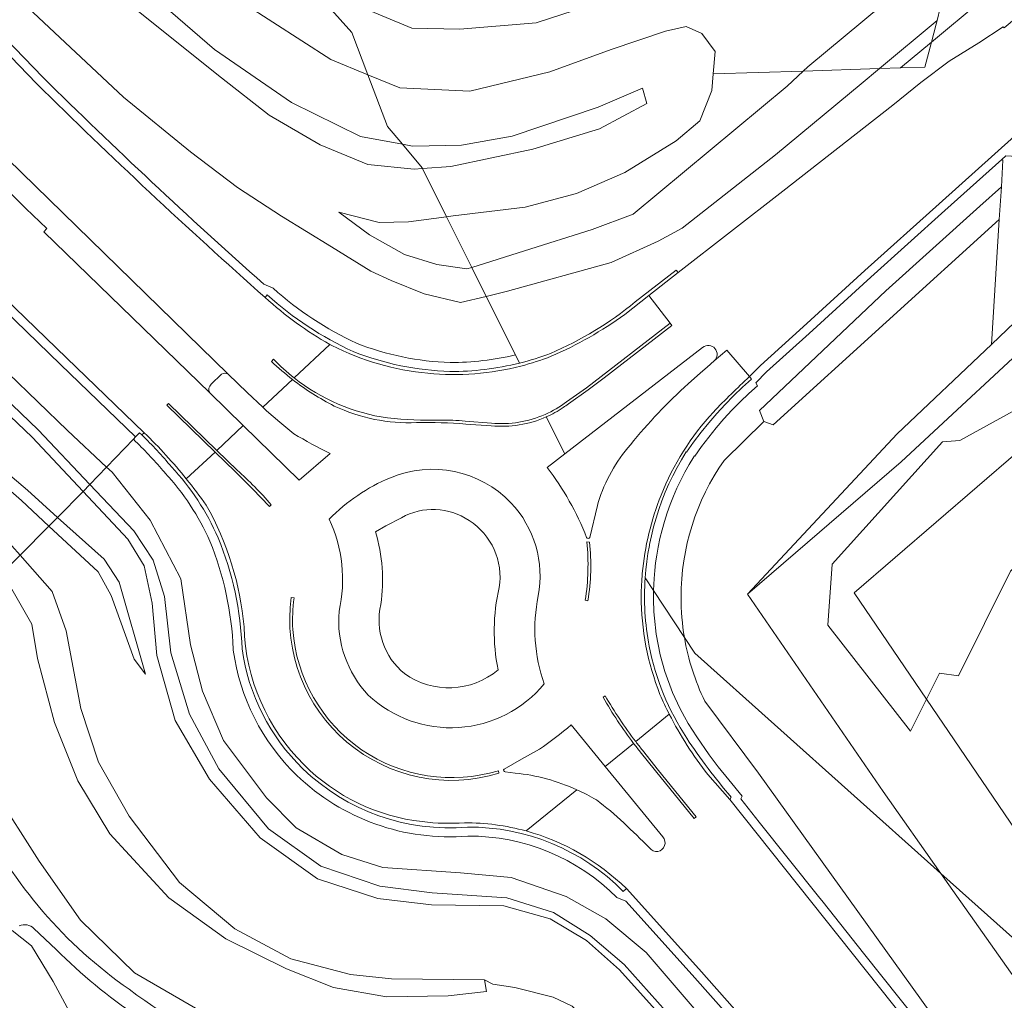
# Model space of a CAD drawing. Header units: metres. Extents: x 197700 to 204338, y 317132 to 325229.
# Tile 90 of 256: x 199001 to 199111, y 320675 to 320785. Entities that reach past the tile are written whole.
import ezdxf

# ---------------------------------------------------------------- set-up
doc = ezdxf.new("R2010")
doc.units = ezdxf.units.M
for name, color, linetype, lineweight in [('B-WE-GR-BEPLANTING_CULTUUR_HEESTERS-GV', 90, 'Continuous', 18), ('B-WE-GR-GROENVOORZIENING-GV', 80, 'Continuous', 18), ('B-WE-GW-TALUD_KRUIN-G', 90, 'Continuous', 18), ('B-WE-OG-TERREIN_CULTUURSCHEIDING-GV', 7, 'Continuous', 18), ('B-WE-OG-WATER_GREPPEL-GV', 160, 'Continuous', 18), ('B-WE-VH-VERHARDING_ASFALT-GV', 252, 'Continuous', 18), ('B-WE-VH-VERHARDING_BEDRIJFSVLOERPLAAT-GV', 252, 'Continuous', 18), ('B-WE-VH-VERHARDING_BETON-GV', 252, 'Continuous', 18), ('B-WE-VH-VERHARDING_BETONSTRAATSTEEN-GV', 252, 'Continuous', 18)]:
    doc.layers.add(name, color=color, linetype=linetype, lineweight=lineweight)

msp = doc.modelspace()

# ---------------------------------------------------------------- linework, layer by layer
at = {"layer": 'B-WE-GR-BEPLANTING_CULTUUR_HEESTERS-GV'}
msp.add_lwpolyline([(199006.384, 320673.947), (199004.559, 320677.346), (199002.167, 320681.312), (198999.996, 320683.037)], dxfattribs=at)
at = {"layer": 'B-WE-GR-GROENVOORZIENING-GV'}
for points in [[(199102.603, 320782.163), (199108.15, 320786.784), (199134.314, 320809.286), (199150.432, 320823.683), (199169.526, 320838.943), (199169.6, 320839.79), (199168.6, 320839.794), (199159.276, 320834.083), (199170.197, 320844.558), (199174.259, 320850.241), (199175.972, 320857.471), (199172.46, 320860.515), (199171.932, 320858.237), (199170.926, 320853.891), (199167.063, 320847.047), (199158.689, 320839.79), (199145.218, 320826.935), (199131.591, 320815.089), (199111.171, 320798.021), (199105.254, 320793.097), (199103.25, 320784.588), (199103.14, 320784.177)], [(199004.423, 320820.696), (199029.464, 320792.693), (199037.55, 320786.682), (199044.601, 320783.742), (199049.963, 320783.633), (199058.49, 320784.32), (199076.599, 320790.223), (199086.474, 320795.269), (199098.674, 320804.285), (199105.74, 320810.142), (199106.029, 320811.798), (199105.993, 320813.651), (199105.464, 320814.12), (199103.738, 320814.677), (199085.302, 320815.245), (199065.148, 320814.484), (199053.843, 320814.716), (199040.471, 320815.942), (199019.151, 320819.376), (199005.38, 320820.626)], [(199099.167, 320779.3), (199102.603, 320782.163), (199103.14, 320784.177), (199103.25, 320784.588), (199096.813, 320779.223)], [(199078.255, 320778.615), (199078.468, 320781.121), (199076.985, 320783.119), (199075.253, 320783.922), (199072.911, 320783.39), (199066.852, 320781.363), (199060.005, 320778.868), (199051.069, 320776.714), (199043.266, 320777.074), (199039.71, 320778.525), (199041.91, 320772.77), (199043.555, 320770.782), (199044.514, 320770.606), (199044.725, 320770.567), (199050.168, 320770.662), (199055.828, 320771.66), (199065.404, 320774.911), (199070.362, 320777.017), (199070.86, 320775.305), (199065.547, 320772.513), (199058.132, 320770.224), (199048.973, 320768.304), (199045.787, 320768.055), (199048.468, 320762.688), (199049.216, 320762.792), (199057.275, 320763.763), (199062.992, 320765.288), (199068.378, 320767.606), (199074.117, 320771.154), (199076.771, 320773.403), (199078.097, 320776.756)], [(199099.167, 320779.3), (199101.863, 320779.389), (199102.603, 320782.163)], [(199088.307, 320778.944), (199078.255, 320778.615), (199078.097, 320776.756), (199076.771, 320773.403), (199074.117, 320771.154), (199068.378, 320767.606), (199062.992, 320765.288), (199057.275, 320763.763), (199049.216, 320762.792), (199048.468, 320762.688), (199051.293, 320757.031), (199057.184, 320758.867), (199064.732, 320761.257), (199069.312, 320762.963), (199086.496, 320777.254)], [(199096.813, 320779.223), (199088.307, 320778.944), (199086.496, 320777.254), (199069.312, 320762.963), (199064.732, 320761.257), (199057.184, 320758.867), (199051.293, 320757.031), (199052.907, 320753.799), (199055.301, 320754.378), (199066.874, 320757.58), (199072.093, 320759.955), (199074.783, 320761.415), (199085.225, 320769.58), (199094.762, 320777.514)], [(199083.414, 320741.057), (199083.901, 320739.818), (199084.947, 320739.459), (199110.188, 320762.386), (199110.419, 320766.028), (199108.029, 320763.881), (199097.517, 320754.417)], [(199102.055, 320708.845), (199093.976, 320720.708), (199121.441, 320744.389), (199141.944, 320762.688), (199135.446, 320763.018), (199117.291, 320744.041), (199105.782, 320737.715), (199103.837, 320737.553), (199091.518, 320723.928), (199091.032, 320717.116), (199100.271, 320705.275)], [(199121.441, 320744.389), (199093.976, 320720.708), (199102.055, 320708.845), (199103.513, 320711.763), (199105.62, 320711.439), (199111.456, 320723.117), (199120.533, 320732.201), (199131.88, 320744.041), (199139.174, 320751.178), (199142.416, 320756.855), (199145.658, 320759.937), (199145.009, 320762.532), (199141.944, 320762.688)]]:
    msp.add_lwpolyline(points, close=True, dxfattribs=at)
for points in [[(199176.949, 320856.625), (199175.972, 320857.471), (199174.259, 320850.241), (199170.197, 320844.558), (199159.276, 320834.083), (199168.6, 320839.794), (199169.6, 320839.79), (199169.526, 320838.943), (199150.432, 320823.683), (199134.314, 320809.286), (199108.15, 320786.784), (199102.603, 320782.163), (199101.863, 320779.389), (199099.167, 320779.3), (199096.813, 320779.223), (199094.762, 320777.514), (199085.225, 320769.58), (199074.783, 320761.415), (199072.093, 320759.955), (199066.874, 320757.58), (199055.301, 320754.378), (199052.907, 320753.799), (199056.166, 320747.272), (199056.624, 320746.355)], [(198977.103, 320851.247), (199000, 320825.642), (199004.423, 320820.696), (199005.38, 320820.626), (199019.151, 320819.376), (199040.471, 320815.942), (199053.843, 320814.716), (199065.148, 320814.484), (199085.302, 320815.245), (199103.738, 320814.677), (199105.464, 320814.12), (199105.993, 320813.651), (199106.029, 320811.798), (199105.74, 320810.142), (199098.674, 320804.285), (199086.474, 320795.269), (199076.599, 320790.223), (199058.49, 320784.32), (199049.963, 320783.633), (199044.601, 320783.742), (199037.55, 320786.682), (199029.464, 320792.693), (199037.9, 320783.26), (199039.71, 320778.525)], [(199184.852, 320820.893), (199176.112, 320814.7), (199164.772, 320805.72), (199154.603, 320797.289), (199146.362, 320787.003), (199138.401, 320776.219), (199130.499, 320768.265), (199127.17, 320764.914), (199112.784, 320751.753), (199109.305, 320748.446), (199098.786, 320738.448), (199082.066, 320720.568), (199099.221, 320735.317), (199116.385, 320751.267), (199128.628, 320763.067), (199140.319, 320774.567), (199148.696, 320785.269), (199156.104, 320795.181), (199161.147, 320799.382), (199166.04, 320804.911), (199174.859, 320812.327), (199182.022, 320817.694), (199188.085, 320820.89)], [(198937.011, 320812.565), (198960.55, 320782.976), (198970.728, 320769.776), (198975.452, 320763.22), (198977.566, 320761.311), (198978.477, 320761.489), (198986.22, 320754.019), (198991.532, 320748.234), (199002.24, 320738.077), (199007.923, 320732.012), (199008.683, 320732.804), (199002.91, 320738.918), (198992.2, 320749.155), (198986.607, 320754.389), (198978.784, 320762.056), (198977.309, 320763.681), (198971.533, 320770.198), (198961.099, 320783.205), (198937.151, 320813.804)], [(199006.754, 320795.03), (199022.575, 320781.353), (199031.184, 320775.444), (199038.875, 320771.644), (199043.555, 320770.782), (199041.91, 320772.77), (199039.71, 320778.525), (199035.566, 320780.216), (199025.875, 320786.496)], [(198956.114, 320793.732), (198968.884, 320777.303), (198979.129, 320765.176), (198989.562, 320754.815), (199006.167, 320738.818), (199010.534, 320734.736), (199013.53, 320737.86), (199013.778, 320738.118), (199005.374, 320746.204), (198992.729, 320758.438)], [(199039.71, 320778.525), (199043.266, 320777.074), (199051.069, 320776.714), (199060.005, 320778.868), (199066.852, 320781.363), (199072.911, 320783.39), (199075.253, 320783.922), (199076.985, 320783.119), (199078.468, 320781.121), (199078.255, 320778.615), (199088.307, 320778.944), (199088.819, 320779.422), (199105.254, 320793.097)], [(199025.875, 320786.496), (199035.566, 320780.216), (199039.71, 320778.525), (199037.9, 320783.26), (199029.464, 320792.693)], [(199069.559, 320753.177), (199074.106, 320756.72), (199074.333, 320756.456), (199086.016, 320765.557), (199098.306, 320775.136), (199101.441, 320777.667), (199104.587, 320780.045), (199107.898, 320782.106), (199110.617, 320783.86), (199110.717, 320783.76), (199116.233, 320788.401)], [(199170.768, 320788.412), (199141.944, 320762.688), (199145.009, 320762.532), (199145.658, 320759.937), (199142.416, 320756.855), (199139.174, 320751.178), (199131.88, 320744.041), (199120.533, 320732.201), (199111.456, 320723.117), (199105.62, 320711.439), (199103.513, 320711.763), (199102.055, 320708.845), (199126.302, 320673.242), (199139.01, 320657.78), (199147.691, 320650.018)], [(199111.895, 320771.679), (199103.459, 320764.138), (199095.189, 320756.672), (199088.281, 320750.391), (199083.523, 320746.094), (199082.31, 320744.848), (199082.542, 320744.578), (199081.523, 320743.664), (199080.534, 320742.718), (199079.576, 320741.74), (199078.65, 320740.733), (199077.756, 320739.696), (199076.896, 320738.63), (199076.071, 320737.538), (199075.282, 320736.42), (199075.245, 320736.443), (199074.717, 320735.574), (199074.219, 320734.687), (199073.75, 320733.784), (199073.312, 320732.865), (199072.906, 320731.933), (199072.531, 320730.987), (199072.188, 320730.029), (199071.878, 320729.06), (199071.6, 320728.082), (199071.356, 320727.094), (199071.145, 320726.099), (199071.124, 320725.992), (199070.967, 320725.095), (199070.837, 320724.195), (199070.734, 320723.29), (199070.659, 320722.383), (199071.595, 320720.963), (199071.657, 320722.315), (199071.73, 320723.192), (199071.829, 320724.067), (199071.955, 320724.938), (199072.106, 320725.805), (199072.308, 320726.774), (199072.543, 320727.736), (199072.81, 320728.689), (199073.109, 320729.632), (199073.44, 320730.565), (199073.803, 320731.486), (199074.197, 320732.395), (199074.621, 320733.289), (199075.075, 320734.169), (199075.559, 320735.032), (199076.072, 320735.879), (199076.154, 320736.008), (199076.194, 320735.981), (199076.957, 320737.055), (199077.755, 320738.104), (199078.585, 320739.128), (199079.447, 320740.124), (199080.34, 320741.093), (199081.264, 320742.033), (199082.216, 320742.943), (199083.198, 320743.823), (199083.027, 320744.15), (199084.217, 320745.373), (199088.953, 320749.65), (199095.86, 320755.931), (199104.127, 320763.394), (199110.486, 320769.078), (199110.928, 320769.474)], [(199083.901, 320739.818), (199083.414, 320741.057), (199097.517, 320754.417), (199108.029, 320763.881), (199110.419, 320766.028), (199110.569, 320768.984), (199110.486, 320769.078), (199104.127, 320763.394), (199095.86, 320755.931), (199088.953, 320749.65), (199084.217, 320745.373), (199083.027, 320744.15), (199083.198, 320743.823), (199082.216, 320742.943), (199081.264, 320742.033), (199080.34, 320741.093), (199079.447, 320740.124), (199078.585, 320739.128), (199077.755, 320738.104), (199076.957, 320737.055), (199076.194, 320735.981), (199076.154, 320736.008), (199076.072, 320735.879), (199075.559, 320735.032), (199075.075, 320734.169), (199074.621, 320733.289), (199074.197, 320732.395), (199073.803, 320731.486), (199073.44, 320730.565), (199073.109, 320729.632), (199072.81, 320728.689), (199072.543, 320727.736), (199072.308, 320726.774), (199072.106, 320725.805), (199071.955, 320724.938), (199071.829, 320724.067), (199071.73, 320723.192), (199071.657, 320722.315), (199071.595, 320720.963), (199075.041, 320715.733)], [(199075.041, 320715.733), (199076.19, 320713.99), (199102.893, 320690.098), (199103.665, 320689.407), (199097.212, 320698.558), (199082.066, 320720.568), (199098.786, 320738.448), (199109.305, 320748.446), (199110.188, 320762.386)], [(199110.188, 320762.386), (199084.947, 320739.459), (199083.901, 320739.818), (199079.461, 320735.492)], [(199079.461, 320735.492), (199083.901, 320739.818)], [(199014.484, 320738.331), (199014.222, 320738.582), (199013.778, 320738.118), (199013.53, 320737.86), (199013.782, 320737.619)], [(199013.782, 320737.619), (199013.53, 320737.86), (199010.534, 320734.736), (199011.145, 320734.165), (199015.4, 320728.81), (199018.806, 320722.278), (199019.914, 320714.902), (199021.261, 320709.758), (199023.6, 320704.241), (199028.383, 320697.84), (199031.705, 320694.506), (199036.779, 320691.528), (199041.381, 320690.061), (199050.047, 320689.466), (199055.684, 320688.948), (199061.841, 320686.84), (199066.258, 320684.334), (199070.762, 320680.597), (199078.141, 320672.004), (199098.919, 320648.113), (199105.77, 320640.071), (199113.964, 320629.915)], [(199017.025, 320734.131), (199017.052, 320734.101)], [(199017.052, 320734.101), (199017.025, 320734.131)], [(199024.67, 320714.417), (199024.672, 320714.367), (199024.678, 320714.317)], [(199024.678, 320714.317), (199024.672, 320714.367), (199024.67, 320714.417)], [(199031.748, 320700.367), (199031.751, 320700.364)], [(199031.751, 320700.364), (199031.748, 320700.367)], [(199156.643, 320634.559), (199150.517, 320643.196), (199139.01, 320657.78), (199138.128, 320658.569), (199134.132, 320662.143), (199133.9, 320662.35), (199124.15, 320671.08), (199103.665, 320689.407), (199123.856, 320660.778), (199145.302, 320635.557), (199149.433, 320629.409), (199159.283, 320614.186), (199163.528, 320607.348), (199168.177, 320599.861), (199172.477, 320592.609), (199176.637, 320585.276), (199183.26, 320573.114), (199189.692, 320560.85), (199195.897, 320548.469), (199201.836, 320535.959), (199206.124, 320526.433), (199210.23, 320516.827), (199213.624, 320508.446), (199217.825, 320497.364)], [(199153.615, 320579.809), (199147.808, 320589.166), (199139.62, 320601.302), (199132.292, 320611.555), (199126.755, 320619.182), (199119.882, 320628.297), (199112.144, 320638.053), (199107.355, 320643.844), (199104.669, 320646.959), (199091.564, 320661.922), (199076.645, 320678.756), (199068.558, 320687.71), (199068.215, 320687.404)], [(199067.505, 320686.7), (199068.482, 320686.302), (199075.9, 320678.089), (199090.814, 320661.261), (199103.914, 320646.303), (199106.591, 320643.199), (199111.367, 320637.424), (199119.091, 320627.685), (199125.951, 320618.587), (199131.481, 320610.971), (199138.799, 320600.732), (199146.968, 320588.623), (199152.763, 320579.285)], [(199152.763, 320579.285), (199146.968, 320588.623), (199138.799, 320600.732), (199131.481, 320610.971), (199125.951, 320618.587), (199119.091, 320627.685), (199111.367, 320637.424), (199106.591, 320643.199), (199103.914, 320646.303), (199090.814, 320661.261), (199075.9, 320678.089), (199068.482, 320686.302), (199067.505, 320686.7)]]:
    msp.add_lwpolyline(points, dxfattribs=at)
for points in [[(199060.09, 320747.432, 0.0694024), (199069.559, 320753.177)], [(199056.624, 320746.355, 0.0285008), (199060.09, 320747.432)], [(199017.786, 320734.78, 0.0208657), (199014.484, 320738.331)], [(199013.782, 320737.619, -0.0206612), (199017.025, 320734.131)], [(199017.025, 320734.131, 0.0206612), (199013.782, 320737.619)], [(199022.982, 320726.872, 0.0827176), (199017.786, 320734.78)], [(199074.659, 320720.232, -0.1536491), (199079.461, 320735.492)], [(199079.461, 320735.492, 0.1536491), (199074.659, 320720.232)], [(199017.052, 320734.101, -0.0825966), (199022.062, 320726.48)], [(199022.062, 320726.48, 0.0825966), (199017.052, 320734.101)], [(199022.062, 320726.48, -0.0877107), (199024.67, 320714.417)], [(199024.67, 320714.417, 0.0877107), (199022.062, 320726.48)], [(199025.669, 320714.454, 0.0878552), (199022.982, 320726.872)], [(199075.041, 320715.733, -0.0426892), (199074.659, 320720.232)], [(199074.659, 320720.232, 0.0426892), (199075.041, 320715.733)], [(199024.678, 320714.317, 0.1676297), (199031.748, 320700.367)], [(199031.748, 320700.367, -0.1676297), (199024.678, 320714.317)], [(199032.444, 320701.085, -0.1676667), (199025.669, 320714.454)], [(199050.823, 320694.572, -0.2158648), (199032.444, 320701.085)], [(199031.751, 320700.364, 0.2154093), (199050.868, 320693.572)], [(199050.868, 320693.572, -0.2154093), (199031.751, 320700.364)], [(199068.215, 320687.404, 0.2018043), (199050.823, 320694.572)], [(199050.868, 320693.572, -0.2014455), (199067.505, 320686.7)], [(199067.505, 320686.7, 0.2014455), (199050.868, 320693.572)]]:
    msp.add_lwpolyline(points, format="xyb", dxfattribs=at)
at = {"layer": 'B-WE-GW-TALUD_KRUIN-G'}
for points in [[(198946.42, 320793.004), (198957.3, 320778.976), (198967.933, 320765.331), (198973.577, 320758.187), (198982.483, 320749.662), (198994.093, 320738.627), (199001.695, 320732.156), (199005.068, 320729.133)], [(199000.88, 320724.909), (199004.46, 320720.852), (199006.029, 320716.476), (199007.647, 320707.82), (199009.62, 320701.839), (199013.061, 320695.801), (199018.685, 320688.399), (199024.862, 320683.209), (199031.085, 320679.87), (199037.769, 320678.144), (199042.349, 320677.632), (199052.712, 320677.514), (199053.652, 320677.051), (199056.115, 320676.693), (199060.371, 320675.583), (199062.507, 320674.609), (199071.154, 320665.964), (199087.821, 320647.199), (199099.84, 320633.274), (199105.296, 320625.831), (199117.232, 320609.9)], [(199117.232, 320609.9), (199105.296, 320625.831), (199099.84, 320633.274), (199087.821, 320647.199), (199071.154, 320665.964), (199062.507, 320674.609), (199060.371, 320675.583), (199056.115, 320676.693), (199053.652, 320677.051), (199052.712, 320677.514), (199052.942, 320676.243), (199048.671, 320675.76), (199041.794, 320675.633), (199035.851, 320676.69), (199030.636, 320678.747), (199023.861, 320682.115), (199017.477, 320686.664), (199010.883, 320693.841), (199007.334, 320699.75), (199004.728, 320706.263), (199002.813, 320713.379), (199002.205, 320717.231), (198998.934, 320722.947)], [(199103.665, 320689.407), (199123.856, 320660.778), (199145.302, 320635.557), (199149.433, 320629.409), (199159.283, 320614.186), (199163.528, 320607.348), (199168.177, 320599.861), (199172.477, 320592.609), (199176.637, 320585.276), (199183.26, 320573.114), (199189.692, 320560.85), (199195.897, 320548.469), (199201.836, 320535.959), (199206.124, 320526.433), (199210.23, 320516.827), (199213.624, 320508.446), (199217.825, 320497.364)]]:
    msp.add_lwpolyline(points, dxfattribs=at)
at = {"layer": 'B-WE-OG-TERREIN_CULTUURSCHEIDING-GV'}
for points in [[(199003.413, 320778.251), (198990.955, 320791.181), (198978.928, 320803.789), (198968.941, 320814.331), (198959.233, 320823.859)], [(198959.233, 320823.859), (198968.941, 320814.331), (198978.928, 320803.789), (198990.955, 320791.181), (199003.413, 320778.251)], [(198958.547, 320823.132), (198968.228, 320813.63), (198978.203, 320803.1), (198990.233, 320790.489), (199002.702, 320777.548)], [(198946.42, 320793.004), (198957.3, 320778.976), (198967.933, 320765.331), (198973.577, 320758.187), (198982.483, 320749.662), (198994.093, 320738.627), (199001.695, 320732.156), (199005.068, 320729.133), (199007.923, 320732.012), (199002.24, 320738.077), (198991.532, 320748.234), (198986.22, 320754.019), (198978.477, 320761.489), (198977.566, 320761.311), (198975.452, 320763.22), (198970.728, 320769.776), (198960.55, 320782.976), (198937.011, 320812.565)], [(198932.96, 320793.85), (198947.308, 320776.33), (198962.149, 320758.097), (198970.639, 320748.69), (198974.033, 320745.744), (198986.162, 320735.743), (198998.387, 320723.904), (198998.934, 320722.947), (199000.88, 320724.909), (198999.032, 320727.004), (198988.522, 320737.727), (198974.075, 320752.208), (198965.14, 320761.186), (198950.156, 320780.185), (198936.822, 320797.224)], [(198936.822, 320797.224), (198950.156, 320780.185), (198965.14, 320761.186), (198974.075, 320752.208), (198988.522, 320737.727), (198999.032, 320727.004), (199000.88, 320724.909), (199004.103, 320728.16), (199001.028, 320731.017), (198993.442, 320737.648), (198982.096, 320748.678), (198973.798, 320756.585), (198966.967, 320764.003), (198956.287, 320778.076), (198945.416, 320791.769)], [(199013.348, 320786.198), (199023.38, 320778.175), (199028.677, 320774.029), (199034.37, 320770.709), (199039.71, 320768.524), (199044.858, 320767.982), (199045.787, 320768.055), (199045.75, 320768.13), (199043.555, 320770.782), (199038.875, 320771.644), (199031.184, 320775.444), (199022.575, 320781.353), (199006.754, 320795.03)], [(198945.416, 320791.769), (198956.287, 320778.076), (198966.967, 320764.003), (198973.798, 320756.585), (198982.096, 320748.678), (198993.442, 320737.648), (199001.028, 320731.017), (199004.103, 320728.16), (199005.068, 320729.133), (199001.695, 320732.156), (198994.093, 320738.627), (198982.483, 320749.662), (198973.577, 320758.187), (198967.933, 320765.331), (198957.3, 320778.976), (198946.42, 320793.004)], [(199148.696, 320785.269), (199140.319, 320774.567), (199128.628, 320763.067), (199116.385, 320751.267), (199099.221, 320735.317), (199082.066, 320720.568), (199097.212, 320698.558), (199103.665, 320689.407), (199124.15, 320671.08), (199133.9, 320662.35), (199134.132, 320662.143), (199138.128, 320658.569), (199139.01, 320657.78), (199126.302, 320673.242), (199102.055, 320708.845), (199100.271, 320705.275), (199091.032, 320717.116), (199091.518, 320723.928), (199103.837, 320737.553), (199105.782, 320737.715), (199117.291, 320744.041), (199135.446, 320763.018), (199141.944, 320762.688), (199170.768, 320788.412)], [(199001.756, 320786.033), (199012.407, 320776.044), (199019.888, 320769.927), (199025.151, 320765.95), (199030.072, 320762.742), (199035.653, 320759.328), (199040.034, 320756.623), (199042.292, 320755.585), (199045.99, 320754.076), (199050.037, 320753.105), (199052.907, 320753.799), (199051.293, 320757.031), (199050.738, 320756.858), (199047.402, 320757.373), (199043.78, 320758.454), (199039.876, 320760.649), (199036.457, 320763.205), (199040.965, 320762.026), (199044.225, 320762.102), (199048.468, 320762.688), (199045.787, 320768.055), (199044.858, 320767.982), (199039.71, 320768.524), (199034.37, 320770.709), (199028.677, 320774.029), (199023.38, 320778.175), (199013.348, 320786.198)], [(199056.166, 320747.272), (199052.907, 320753.799), (199050.037, 320753.105), (199045.99, 320754.076), (199042.292, 320755.585), (199040.034, 320756.623), (199035.653, 320759.328), (199030.072, 320762.742), (199025.151, 320765.95), (199019.888, 320769.927), (199012.407, 320776.044), (199001.756, 320786.033)], [(199024.115, 320745.102), (198996.38, 320772.131)], [(199003.874, 320761.358), (199003.545, 320761.01), (199022.044, 320743.027)], [(198992.729, 320758.438), (199005.374, 320746.204), (199013.778, 320738.118), (199014.222, 320738.582), (199014.484, 320738.331), (199014.743, 320738.577), (199006.068, 320746.924), (198993.426, 320759.155)], [(199029.146, 320754.706), (199028.08, 320755.157)], [(199028.08, 320755.157), (199029.146, 320754.706)], [(199028.251, 320753.667), (199028.475, 320753.965)], [(199056.624, 320746.355), (199056.166, 320747.272)], [(199022.215, 320744.001), (199023.347, 320745.124)], [(199073.91, 320672.998), (199068.325, 320679.247), (199064.507, 320682.488), (199060.415, 320685.042), (199055.234, 320686.687), (199046.892, 320687.237), (199041.048, 320687.991), (199034.465, 320690.229), (199028.597, 320694.394), (199023.072, 320701.075), (199019.785, 320707.186), (199017.722, 320714.027), (199017.019, 320720.315), (199015.729, 320724.347), (199013.571, 320727.628), (199008.683, 320732.804), (199007.923, 320732.012), (199012.892, 320726.709), (199014.734, 320723.742), (199015.626, 320719.549), (199016.148, 320713.733), (199018.189, 320706.473), (199022.023, 320699.915), (199027.695, 320693.379), (199034.093, 320688.796), (199040.829, 320686.613), (199046.823, 320685.896), (199054.891, 320685.771), (199060.069, 320684.334), (199064.118, 320681.92), (199067.787, 320678.64), (199073.438, 320672.357)], [(199073.438, 320672.357), (199067.787, 320678.64), (199064.118, 320681.92), (199060.069, 320684.334), (199054.891, 320685.771), (199046.823, 320685.896), (199040.829, 320686.613), (199034.093, 320688.796), (199027.695, 320693.379), (199022.023, 320699.915), (199018.189, 320706.473), (199016.148, 320713.733), (199015.626, 320719.549), (199014.734, 320723.742), (199012.892, 320726.709), (199007.923, 320732.012), (199005.068, 320729.133), (199010.261, 320724.478), (199011.934, 320721.904), (199014.883, 320711.657), (199013.633, 320713.316), (199011.055, 320720.431), (199009.597, 320723.057), (199004.103, 320728.16), (199000.88, 320724.909), (199004.46, 320720.852), (199006.029, 320716.476), (199007.647, 320707.82), (199009.62, 320701.839), (199013.061, 320695.801), (199018.685, 320688.399), (199024.862, 320683.209), (199031.085, 320679.87), (199037.769, 320678.144), (199042.349, 320677.632), (199052.712, 320677.514), (199053.652, 320677.051), (199056.115, 320676.693), (199060.371, 320675.583), (199062.507, 320674.609)], [(199043.442, 320729.099), (199041.697, 320728.21), (199040.551, 320727.531)], [(199023.982, 320672.323), (199013.657, 320678.326), (199007.619, 320684.18), (199003.028, 320690.779), (198997.937, 320698.641), (198996.685, 320703.271), (198992.805, 320714.396), (198991.853, 320715.806), (198989.376, 320719.477), (198984.723, 320723.517), (198983.876, 320724.333)], [(199062.507, 320674.609), (199060.371, 320675.583), (199056.115, 320676.693), (199053.652, 320677.051), (199052.712, 320677.514), (199052.942, 320676.243), (199048.671, 320675.76), (199041.794, 320675.633), (199035.851, 320676.69), (199030.636, 320678.747), (199023.861, 320682.115), (199017.477, 320686.664), (199010.883, 320693.841), (199007.334, 320699.75), (199004.728, 320706.263), (199002.813, 320713.379), (199002.205, 320717.231), (198998.934, 320722.947)], [(199104.063, 320669.173), (199099.127, 320675.358), (199095.025, 320680.516), (199090.512, 320686.189), (199090.011, 320686.82), (199083.402, 320695.13), (199081.32, 320697.746), (199081.49, 320698.038), (199079.997, 320699.833), (199078.824, 320701.284), (199077.806, 320702.65), (199076.413, 320704.645), (199075.473, 320706.152), (199075.03, 320706.89), (199074.529, 320707.842), (199073.727, 320709.605), (199072.869, 320711.924), (199072.344, 320713.788), (199071.9, 320716.113), (199071.7, 320717.878), (199071.638, 320718.615), (199071.594, 320719.955), (199071.589, 320720.267), (199071.595, 320720.963), (199070.659, 320722.383)], [(199075.041, 320715.733), (199071.595, 320720.963), (199071.589, 320720.267), (199071.594, 320719.955), (199071.638, 320718.615), (199071.7, 320717.878), (199071.9, 320716.113), (199072.344, 320713.788), (199072.869, 320711.924), (199073.727, 320709.605), (199074.529, 320707.842), (199075.03, 320706.89), (199075.473, 320706.152), (199076.413, 320704.645), (199077.806, 320702.65), (199078.824, 320701.284), (199079.997, 320699.833), (199081.49, 320698.038), (199081.32, 320697.746), (199083.402, 320695.13), (199090.011, 320686.82), (199090.512, 320686.189), (199095.025, 320680.516), (199099.127, 320675.358), (199104.063, 320669.173)], [(199154.184, 320601.052), (199163.528, 320607.348), (199159.283, 320614.186), (199149.433, 320629.409), (199145.302, 320635.557), (199123.856, 320660.778), (199103.665, 320689.407), (199102.893, 320690.098), (199076.19, 320713.99), (199075.041, 320715.733)], [(199077.318, 320708.627), (199083.314, 320700.58), (199136.855, 320626.038), (199139.56, 320622.717), (199146.919, 320612.027), (199154.085, 320601.207), (199154.184, 320601.052)], [(199151.104, 320598.977), (199154.184, 320601.052), (199154.085, 320601.207), (199146.919, 320612.027), (199139.56, 320622.717), (199136.855, 320626.038), (199083.314, 320700.58), (199077.318, 320708.627)], [(198997.937, 320698.641), (199003.028, 320690.779), (199007.619, 320684.18), (199013.657, 320678.326), (199023.982, 320672.323)], [(199080.267, 320697.925), (199080.112, 320697.659), (199102.904, 320669.003), (199111.21, 320658.656), (199116.397, 320651.993), (199124.835, 320638.833), (199131.474, 320627.906), (199136.275, 320619.869), (199139.247, 320614.984), (199141.881, 320610.922), (199148.158, 320601.618), (199150.275, 320598.418)], [(198999.996, 320683.037), (199002.167, 320681.312), (199004.559, 320677.346), (199006.384, 320673.947), (199008.178, 320669.997), (199009.343, 320665.181), (199010.264, 320662.246), (199010.539, 320659.972), (199010.737, 320657.852), (199009.5, 320652.513), (199008.021, 320646.123), (199006.573, 320641.088), (199005.125, 320636.996), (199002.167, 320633.471), (199000.027, 320632.841), (198995.368, 320633.974), (198992.662, 320635.611), (198991.529, 320636.497), (198990.396, 320637.383)], [(199004.922, 320680.915), (199002.433, 320683.264)]]:
    msp.add_lwpolyline(points, dxfattribs=at)
for points in [[(199088.307, 320778.944), (199096.813, 320779.223), (199103.25, 320784.588), (199105.254, 320793.097), (199088.819, 320779.422)], [(199043.555, 320770.782), (199045.75, 320768.13), (199045.787, 320768.055), (199048.973, 320768.304), (199058.132, 320770.224), (199065.547, 320772.513), (199070.86, 320775.305), (199070.362, 320777.017), (199065.404, 320774.911), (199055.828, 320771.66), (199050.168, 320770.662), (199044.725, 320770.567), (199044.514, 320770.606)], [(199130.499, 320768.265), (199117.57, 320769.063), (199117.571, 320769.064), (199114.043, 320769.281), (199110.928, 320769.474), (199110.486, 320769.078), (199110.569, 320768.984), (199110.419, 320766.028), (199110.188, 320762.386), (199109.305, 320748.446), (199112.784, 320751.753), (199127.17, 320764.914)], [(199048.468, 320762.688), (199044.225, 320762.102), (199040.965, 320762.026), (199036.457, 320763.205), (199039.876, 320760.649), (199043.78, 320758.454), (199047.402, 320757.373), (199050.738, 320756.858), (199051.293, 320757.031)], [(199005.068, 320729.133), (199004.103, 320728.16), (199009.597, 320723.057), (199011.055, 320720.431), (199013.633, 320713.316), (199014.883, 320711.657), (199011.934, 320721.904), (199010.261, 320724.478)], [(199000.88, 320724.909), (198998.934, 320722.947), (199002.205, 320717.231), (199002.813, 320713.379), (199004.728, 320706.263), (199007.334, 320699.75), (199010.883, 320693.841), (199017.477, 320686.664), (199023.861, 320682.115), (199030.636, 320678.747), (199035.851, 320676.69), (199041.794, 320675.633), (199048.671, 320675.76), (199052.942, 320676.243), (199052.712, 320677.514), (199042.349, 320677.632), (199037.769, 320678.144), (199031.085, 320679.87), (199024.862, 320683.209), (199018.685, 320688.399), (199013.061, 320695.801), (199009.62, 320701.839), (199007.647, 320707.82), (199006.029, 320716.476), (199004.46, 320720.852)]]:
    msp.add_lwpolyline(points, close=True, dxfattribs=at)
for points in [[(198979.631, 320786.055, 0.0155703), (199003.874, 320761.358)], [(199002.702, 320777.548, 0.0130287), (199028.251, 320753.667)], [(199028.08, 320755.157, -0.0126261), (199003.413, 320778.251)], [(199003.413, 320778.251, 0.0126261), (199028.08, 320755.157)], [(199038.452, 320748.572, -0.0766936), (199029.146, 320754.706)], [(199029.146, 320754.706, 0.0766936), (199038.452, 320748.572)], [(199028.475, 320753.965, 0.0769247), (199038.059, 320747.652)], [(199048.888, 320746.418, -0.0868339), (199038.452, 320748.572)], [(199038.452, 320748.572, 0.0868339), (199048.888, 320746.418)], [(199038.059, 320747.652, 0.0871504), (199048.871, 320745.418)], [(199056.166, 320747.272, -0.0601592), (199048.888, 320746.418)], [(199048.888, 320746.418, 0.0601592), (199056.166, 320747.272)], [(199048.871, 320745.418, 0.0622774), (199056.624, 320746.355)], [(199023.347, 320745.124, -0.2864471), (199024.115, 320745.102)], [(199022.044, 320743.027, -0.3398162), (199022.215, 320744.001)], [(199051.006, 320728.797, 0.2826475), (199043.442, 320729.099)], [(199054.361, 320721.306, 0.2980365), (199051.006, 320728.797)], [(199040.551, 320727.531, -0.109906), (199041.146, 320719.425)], [(199070.659, 320722.383, 0.0635779), (199071.104, 320714.753)], [(199054.246, 320712.137, -0.1085158), (199054.361, 320721.306)], [(199041.146, 320719.425, 0.287243), (199043.793, 320711.706)], [(199075.041, 320715.733, 0.0708189), (199077.318, 320708.627)], [(199077.318, 320708.627, -0.0708189), (199075.041, 320715.733)], [(199071.104, 320714.753, 0.0959858), (199075.302, 320704.497)], [(199043.793, 320711.706, 0.3442976), (199054.246, 320712.137)], [(199075.302, 320704.497, 0.0326832), (199080.267, 320697.925)], [(198996.292, 320695.997, 0.1283474), (199013.056, 320676.476)], [(199002.433, 320683.264, 0.3005456), (199000.792, 320683.543)], [(199024.222, 320667.789, -0.0940675), (199004.922, 320680.915)], [(199013.056, 320676.476, 0.0727026), (199028.09, 320668.251)]]:
    msp.add_lwpolyline(points, format="xyb", dxfattribs=at)
at = {"layer": 'B-WE-OG-WATER_GREPPEL-GV'}
msp.add_lwpolyline([(199008.683, 320732.804), (199010.534, 320734.736), (199006.167, 320738.818), (198989.562, 320754.815), (198979.129, 320765.176), (198968.884, 320777.303), (198956.114, 320793.732), (198949.179, 320803.584), (198947.976, 320806.691), (198946.511, 320808.367), (198944.146, 320809.197), (198938.825, 320815.311), (198913.043, 320845.411), (198911.862, 320845.159), (198911.315, 320843.82), (198937.151, 320813.804), (198961.099, 320783.205), (198971.533, 320770.198), (198977.309, 320763.681), (198978.784, 320762.056), (198986.607, 320754.389), (198992.2, 320749.155), (199002.91, 320738.918)], close=True, dxfattribs=at)
for points in [[(199113.964, 320629.915), (199105.77, 320640.071), (199098.919, 320648.113), (199078.141, 320672.004), (199070.762, 320680.597), (199066.258, 320684.334), (199061.841, 320686.84), (199055.684, 320688.948), (199050.047, 320689.466), (199041.381, 320690.061), (199036.779, 320691.528), (199031.705, 320694.506), (199028.383, 320697.84), (199023.6, 320704.241), (199021.261, 320709.758), (199019.914, 320714.902), (199018.806, 320722.278), (199015.4, 320728.81), (199011.145, 320734.165), (199010.534, 320734.736), (199008.683, 320732.804)], [(199008.683, 320732.804), (199013.571, 320727.628), (199015.729, 320724.347), (199017.019, 320720.315), (199017.722, 320714.027), (199019.785, 320707.186), (199023.072, 320701.075), (199028.597, 320694.394), (199034.465, 320690.229), (199041.048, 320687.991), (199046.892, 320687.237), (199055.234, 320686.687), (199060.415, 320685.042), (199064.507, 320682.488), (199068.325, 320679.247), (199073.91, 320672.998), (199080.68, 320665.07), (199100.041, 320643.148)]]:
    msp.add_lwpolyline(points, dxfattribs=at)
at = {"layer": 'B-WE-VH-VERHARDING_ASFALT-GV'}
for points in [[(199002.702, 320777.548), (198990.233, 320790.489), (198978.203, 320803.1), (198968.228, 320813.63), (198958.547, 320823.132)], [(199116.233, 320788.401), (199110.717, 320783.76), (199110.617, 320783.86), (199107.898, 320782.106), (199104.587, 320780.045), (199101.441, 320777.667), (199098.306, 320775.136), (199086.016, 320765.557), (199074.333, 320756.456), (199071.064, 320753.889), (199073.451, 320750.794), (199073.624, 320750.563), (199066.088, 320744.698), (199064.285, 320743.374), (199062.105, 320741.815)], [(199078.377, 320746.6), (199079.773, 320747.8), (199082.31, 320744.848), (199083.523, 320746.094), (199088.281, 320750.391), (199095.189, 320756.672), (199103.459, 320764.138), (199111.895, 320771.679), (199118.989, 320778.061), (199122.612, 320781.271), (199116.233, 320788.401)], [(198996.38, 320772.131), (199024.115, 320745.102), (199026.24, 320743.058), (199027.974, 320741.423), (199031.285, 320744.522)], [(199019.438, 320733.432), (199022.641, 320736.43), (199017.267, 320741.644), (199017.449, 320741.857), (199022.839, 320736.616), (199025.789, 320739.377), (199022.044, 320743.027), (199003.545, 320761.01), (199003.874, 320761.358)], [(198993.426, 320759.155), (199006.068, 320746.924), (199014.743, 320738.577)], [(199061.884, 320742.032), (199064.127, 320743.602), (199073.451, 320750.794), (199071.064, 320753.889), (199068.395, 320751.793)], [(199035.691, 320748.325), (199035.475, 320748.445), (199031.475, 320744.7)], [(199031.475, 320744.7), (199035.475, 320748.445)], [(199059.623, 320740.351), (199061.678, 320736.236), (199077.075, 320748.112)], [(199082.31, 320744.848), (199079.773, 320747.8), (199078.377, 320746.6), (199077.568, 320745.904), (199076.831, 320745.262), (199075.471, 320744.044)], [(199028.936, 320746.549), (199029.165, 320746.796)], [(199031.285, 320744.522), (199027.974, 320741.423), (199028.385, 320741.035), (199029.865, 320739.748), (199031.428, 320738.472)], [(199059.709, 320734.717), (199061.678, 320736.236), (199059.623, 320740.351)], [(199035.507, 320736.274), (199032.051, 320733.274), (199025.789, 320739.377), (199022.839, 320736.616), (199025.109, 320734.409)], [(199050.579, 320739.867), (199053.503, 320739.645)], [(199053.467, 320739.36), (199050.645, 320739.553)], [(199028.907, 320730.548), (199028.712, 320730.363), (199026.812, 320732.311), (199024.895, 320734.243), (199022.641, 320736.43), (199019.438, 320733.432)], [(199065.408, 320730.812), (199065.33, 320730.469), (199064.493, 320726.89)], [(199064.153, 320726.402), (199064.442, 320726.38)], [(199031.138, 320720.205), (199031.465, 320720.144)], [(199064.264, 320719.823), (199063.968, 320719.88)], [(199065.966, 320709.064), (199066.184, 320709.236)], [(199069.6, 320704.116), (199073.349, 320707.173)], [(199073.349, 320707.173), (199069.6, 320704.116)], [(199062.395, 320705.986), (199066.193, 320701.339)], [(199066.193, 320701.339), (199069.362, 320703.922)], [(199069.362, 320703.922), (199066.193, 320701.339), (199072.619, 320693.476)], [(199054.904, 320701.057), (199056.87, 320702.172), (199058.844, 320703.272)], [(199070.347, 320703.156), (199072.141, 320700.893), (199076.348, 320695.715), (199076.118, 320695.549), (199071.799, 320700.862), (199070.106, 320702.969)], [(199054.276, 320700.87), (199054.337, 320700.593)], [(199056.142, 320700.608), (199055.041, 320700.757)], [(199164.302, 320576.006), (199153.964, 320592.842), (199150.275, 320598.418), (199148.158, 320601.618), (199141.881, 320610.922), (199139.247, 320614.984), (199136.275, 320619.869), (199131.474, 320627.906), (199124.835, 320638.833), (199116.397, 320651.993), (199111.21, 320658.656), (199102.904, 320669.003), (199080.112, 320697.659), (199077.662, 320700.433)], [(199057.362, 320694.141), (199063.016, 320698.749)], [(199063.016, 320698.749), (199057.362, 320694.141)], [(199068.558, 320687.71), (199076.645, 320678.756), (199091.564, 320661.922), (199104.669, 320646.959), (199107.355, 320643.844), (199112.144, 320638.053), (199119.882, 320628.297), (199126.755, 320619.182), (199132.292, 320611.555), (199139.62, 320601.302), (199147.808, 320589.166), (199153.615, 320579.809)], [(199002.433, 320683.264), (199004.922, 320680.915)]]:
    msp.add_lwpolyline(points, dxfattribs=at)
for points in [[(199003.874, 320761.358, -0.0155703), (198979.631, 320786.055)], [(199028.251, 320753.667, -0.0130287), (199002.702, 320777.548)], [(199035.475, 320748.445, -0.0578522), (199028.251, 320753.667)], [(199068.395, 320751.793, -0.0551878), (199060.155, 320747.11)], [(199046.397, 320745.227, -0.0958617), (199035.691, 320748.325)], [(199077.075, 320748.112, -0.9543457), (199078.377, 320746.6)], [(199029.165, 320746.796, 0.0358418), (199031.475, 320744.7)], [(199060.155, 320747.11, -0.0297698), (199056.788, 320746.026)], [(199031.285, 320744.522, -0.0265327), (199028.936, 320746.549)], [(199056.788, 320746.026, -0.088047), (199046.397, 320745.227)], [(199035.958, 320741.559, -0.0471837), (199031.285, 320744.522)], [(199031.475, 320744.7, 0.1312839), (199041.907, 320740.231)], [(199078.271, 320740.889, -0.0145047), (199082.31, 320744.848)], [(199075.471, 320744.044, 0.0409855), (199069.022, 320737.244)], [(199045.128, 320739.717, -0.12283), (199035.958, 320741.559)], [(199059.483, 320740.63, 0.057552), (199061.884, 320742.032)], [(199061.514, 320741.392, -0.0438197), (199059.623, 320740.351)], [(199062.105, 320741.815, -0.0147105), (199061.514, 320741.392)], [(199041.907, 320740.231, 0.0304035), (199047.795, 320739.98)], [(199059.623, 320740.351, -0.1287752), (199053.467, 320739.36)], [(199053.503, 320739.645, 0.1262445), (199059.483, 320740.63)], [(199072.434, 320731.624, -0.0901701), (199078.271, 320740.889)], [(199050.645, 320739.553, 0.0235589), (199045.128, 320739.717)], [(199047.795, 320739.98, -0.0391461), (199050.579, 320739.867)], [(199014.743, 320738.577, -0.0298713), (199019.438, 320733.432)], [(199031.428, 320738.472, 0.0250099), (199035.507, 320736.274)], [(199069.022, 320737.244, 0.1032944), (199065.408, 320730.812)], [(199064.113, 320726.895, 0.0715221), (199059.709, 320734.717)], [(199025.109, 320734.409, -0.0338152), (199028.907, 320730.548)], [(199035.391, 320728.931, -0.1026858), (199042.213, 320733.559)], [(199042.213, 320733.559, -0.309364), (199055.669, 320730.776)], [(199019.438, 320733.432, -0.0156139), (199021.65, 320730.512)], [(199070.339, 320722.869, -0.0732053), (199072.434, 320731.624)], [(199021.65, 320730.512, -0.1074516), (199025.882, 320716.908)], [(199055.669, 320730.776, -0.24006), (199058.723, 320720.38)], [(199036.495, 320718.654, 0.164824), (199035.391, 320728.931)], [(199064.493, 320726.89, -0.5395237), (199064.113, 320726.895)], [(199063.968, 320719.88, 0.063019), (199064.153, 320726.402)], [(199064.442, 320726.38, -0.0704609), (199064.264, 320719.823)], [(199070.218, 320720.397, -0.0206213), (199070.339, 320722.869)], [(199058.723, 320720.38, 0.1370747), (199059.398, 320710.553)], [(199072.312, 320709.364, -0.0935564), (199070.218, 320720.397)], [(199054.337, 320700.593, -0.5473586), (199031.138, 320720.205)], [(199031.465, 320720.144, 0.0476008), (199031.326, 320716.637)], [(199039.752, 320709.302, -0.215022), (199036.495, 320718.654)], [(199025.882, 320716.908, 0.1927385), (199032.562, 320701.547)], [(199031.326, 320716.637, 0.4826566), (199054.276, 320700.87)], [(199059.398, 320710.553, -0.4318936), (199039.752, 320709.302)], [(199073.349, 320707.173, -0.0153054), (199072.312, 320709.364)], [(199069.362, 320703.922, -0.0332153), (199065.966, 320709.064)], [(199066.184, 320709.236, 0.0306418), (199069.6, 320704.116)], [(199077.662, 320700.433, -0.048912), (199073.349, 320707.173)], [(199058.844, 320703.272, 0.0311871), (199062.395, 320705.986)], [(199070.106, 320702.969, -0.0077606), (199069.362, 320703.922)], [(199069.6, 320704.116, 0.0075709), (199070.347, 320703.156)], [(199032.562, 320701.547, 0.1708385), (199045.776, 320695.184)], [(199055.041, 320700.757, -0.6511997), (199054.904, 320701.057)], [(199063.016, 320698.749, 0.0804645), (199056.142, 320700.608)], [(199065.211, 320697.603, 0.026558), (199063.016, 320698.749)], [(199068.261, 320695.049, 0.032121), (199065.211, 320697.603)], [(199013.056, 320676.476, -0.1283474), (198996.292, 320695.997)], [(199045.776, 320695.184, 0.0486094), (199050.488, 320695.055)], [(199050.488, 320695.055, -0.0677544), (199057.362, 320694.141)], [(199071.144, 320692.25, 0.0112664), (199068.261, 320695.049)], [(199057.362, 320694.141, -0.1274689), (199068.558, 320687.71)], [(199072.619, 320693.476, -1.0652213), (199071.144, 320692.25)], [(199000.792, 320683.543, -0.3005456), (199002.433, 320683.264)], [(199004.922, 320680.915, 0.0940675), (199024.222, 320667.789)], [(199028.09, 320668.251, -0.0727026), (199013.056, 320676.476)]]:
    msp.add_lwpolyline(points, format="xyb", dxfattribs=at)
at = {"layer": 'B-WE-VH-VERHARDING_BEDRIJFSVLOERPLAAT-GV'}
for points in [[(199068.395, 320751.793), (199071.064, 320753.889), (199074.333, 320756.456), (199074.106, 320756.72), (199069.559, 320753.177)], [(199028.475, 320753.965), (199028.251, 320753.667)], [(199062.105, 320741.815), (199064.285, 320743.374), (199066.088, 320744.698), (199073.624, 320750.563), (199073.451, 320750.794), (199064.127, 320743.602), (199061.884, 320742.032)], [(199035.475, 320748.445), (199035.691, 320748.325)], [(199029.165, 320746.796), (199028.936, 320746.549)], [(199070.659, 320722.383), (199070.734, 320723.29), (199070.837, 320724.195), (199070.967, 320725.095), (199071.124, 320725.992), (199071.145, 320726.099), (199071.356, 320727.094), (199071.6, 320728.082), (199071.878, 320729.06), (199072.188, 320730.029), (199072.531, 320730.987), (199072.906, 320731.933), (199073.312, 320732.865), (199073.75, 320733.784), (199074.219, 320734.687), (199074.717, 320735.574), (199075.245, 320736.443), (199075.282, 320736.42), (199076.071, 320737.538), (199076.896, 320738.63), (199077.756, 320739.696), (199078.65, 320740.733), (199079.576, 320741.74), (199080.534, 320742.718), (199081.523, 320743.664), (199082.542, 320744.578), (199082.31, 320744.848)], [(199025.109, 320734.409), (199022.839, 320736.616), (199017.449, 320741.857), (199017.267, 320741.644), (199022.641, 320736.43), (199024.895, 320734.243), (199026.812, 320732.311), (199028.712, 320730.363), (199028.907, 320730.548)], [(199053.503, 320739.645), (199050.579, 320739.867)], [(199050.645, 320739.553), (199053.467, 320739.36)], [(199014.743, 320738.577), (199014.484, 320738.331)], [(199064.442, 320726.38), (199064.153, 320726.402)], [(199031.465, 320720.144), (199031.138, 320720.205)], [(199063.968, 320719.88), (199064.264, 320719.823)], [(199066.184, 320709.236), (199065.966, 320709.064)], [(199070.106, 320702.969), (199071.799, 320700.862), (199076.118, 320695.549), (199076.348, 320695.715), (199072.141, 320700.893), (199070.347, 320703.156)], [(199054.337, 320700.593), (199054.276, 320700.87)], [(199077.662, 320700.433), (199080.112, 320697.659), (199080.267, 320697.925)], [(199068.215, 320687.404), (199068.558, 320687.71)]]:
    msp.add_lwpolyline(points, dxfattribs=at)
for points in [[(199028.251, 320753.667, 0.0578522), (199035.475, 320748.445)], [(199038.059, 320747.652, -0.0769247), (199028.475, 320753.965)], [(199069.559, 320753.177, -0.0694024), (199060.09, 320747.432)], [(199060.155, 320747.11, 0.0551878), (199068.395, 320751.793)], [(199035.691, 320748.325, 0.0958617), (199046.397, 320745.227)], [(199031.475, 320744.7, -0.0358418), (199029.165, 320746.796)], [(199048.871, 320745.418, -0.0871504), (199038.059, 320747.652)], [(199060.09, 320747.432, -0.0285008), (199056.624, 320746.355)], [(199056.788, 320746.026, 0.0297698), (199060.155, 320747.11)], [(199028.936, 320746.549, 0.0265327), (199031.285, 320744.522)], [(199046.397, 320745.227, 0.088047), (199056.788, 320746.026)], [(199056.624, 320746.355, -0.0622774), (199048.871, 320745.418)], [(199031.285, 320744.522, 0.0471837), (199035.958, 320741.559)], [(199041.907, 320740.231, -0.1312839), (199031.475, 320744.7)], [(199082.31, 320744.848, 0.0145047), (199078.271, 320740.889)], [(199035.958, 320741.559, 0.12283), (199045.128, 320739.717)], [(199061.884, 320742.032, -0.057552), (199059.483, 320740.63)], [(199059.623, 320740.351, 0.0438197), (199061.514, 320741.392)], [(199061.514, 320741.392, 0.0147105), (199062.105, 320741.815)], [(199047.795, 320739.98, -0.0304035), (199041.907, 320740.231)], [(199053.467, 320739.36, 0.1287752), (199059.623, 320740.351)], [(199059.483, 320740.63, -0.1262445), (199053.503, 320739.645)], [(199078.271, 320740.889, 0.0901701), (199072.434, 320731.624)], [(199045.128, 320739.717, -0.0235589), (199050.645, 320739.553)], [(199050.579, 320739.867, 0.0391461), (199047.795, 320739.98)], [(199014.484, 320738.331, -0.0208657), (199017.786, 320734.78)], [(199019.438, 320733.432, 0.0298713), (199014.743, 320738.577)], [(199017.786, 320734.78, -0.0827176), (199022.982, 320726.872)], [(199028.907, 320730.548, 0.0338152), (199025.109, 320734.409)], [(199021.65, 320730.512, 0.0156139), (199019.438, 320733.432)], [(199072.434, 320731.624, 0.0732053), (199070.339, 320722.869)], [(199025.882, 320716.908, 0.1074516), (199021.65, 320730.512)], [(199022.982, 320726.872, -0.0878552), (199025.669, 320714.454)], [(199064.153, 320726.402, -0.063019), (199063.968, 320719.88)], [(199064.264, 320719.823, 0.0704609), (199064.442, 320726.38)], [(199070.339, 320722.869, 0.0206213), (199070.218, 320720.397)], [(199071.104, 320714.753, -0.0635779), (199070.659, 320722.383)], [(199070.218, 320720.397, 0.0935564), (199072.312, 320709.364)], [(199031.138, 320720.205, 0.5473586), (199054.337, 320700.593)], [(199031.326, 320716.637, -0.0476008), (199031.465, 320720.144)], [(199032.562, 320701.547, -0.1927385), (199025.882, 320716.908)], [(199054.276, 320700.87, -0.4826566), (199031.326, 320716.637)], [(199025.669, 320714.454, 0.1676667), (199032.444, 320701.085)], [(199075.302, 320704.497, -0.0959858), (199071.104, 320714.753)], [(199072.312, 320709.364, 0.0153054), (199073.349, 320707.173)], [(199065.966, 320709.064, 0.0332153), (199069.362, 320703.922)], [(199069.6, 320704.116, -0.0306418), (199066.184, 320709.236)], [(199073.349, 320707.173, 0.048912), (199077.662, 320700.433)], [(199069.362, 320703.922, 0.0077606), (199070.106, 320702.969)], [(199070.347, 320703.156, -0.0075709), (199069.6, 320704.116)], [(199080.267, 320697.925, -0.0326832), (199075.302, 320704.497)], [(199032.444, 320701.085, 0.2158648), (199050.823, 320694.572)], [(199045.776, 320695.184, -0.1708385), (199032.562, 320701.547)], [(199050.488, 320695.055, -0.0486094), (199045.776, 320695.184)], [(199057.362, 320694.141, 0.0677544), (199050.488, 320695.055)], [(199050.823, 320694.572, -0.2018043), (199068.215, 320687.404)], [(199068.558, 320687.71, 0.1274689), (199057.362, 320694.141)]]:
    msp.add_lwpolyline(points, format="xyb", dxfattribs=at)
at = {"layer": 'B-WE-VH-VERHARDING_BETON-GV'}
for points in [[(199042.213, 320733.559, 0.1026858), (199035.391, 320728.931)], [(199055.669, 320730.776, 0.309364), (199042.213, 320733.559)], [(199058.723, 320720.38, 0.24006), (199055.669, 320730.776)], [(199043.442, 320729.099, -0.2826475), (199051.006, 320728.797)], [(199035.391, 320728.931, -0.164824), (199036.495, 320718.654)], [(199051.006, 320728.797, -0.2980365), (199054.361, 320721.306)], [(199041.146, 320719.425, 0.109906), (199040.551, 320727.531)], [(199054.361, 320721.306, 0.1085158), (199054.246, 320712.137)], [(199059.398, 320710.553, -0.1370747), (199058.723, 320720.38)], [(199043.793, 320711.706, -0.287243), (199041.146, 320719.425)], [(199036.495, 320718.654, 0.215022), (199039.752, 320709.302)], [(199054.246, 320712.137, -0.3442976), (199043.793, 320711.706)], [(199039.752, 320709.302, 0.4318936), (199059.398, 320710.553)]]:
    msp.add_lwpolyline(points, format="xyb", dxfattribs=at)
msp.add_lwpolyline([(199040.551, 320727.531), (199041.697, 320728.21), (199043.442, 320729.099)], dxfattribs=at)
at = {"layer": 'B-WE-VH-VERHARDING_BETONSTRAATSTEEN-GV'}
for points in [[(199077.075, 320748.112), (199061.678, 320736.236), (199059.709, 320734.717)], [(199075.471, 320744.044), (199076.831, 320745.262), (199077.568, 320745.904), (199078.377, 320746.6)], [(199023.347, 320745.124), (199022.215, 320744.001)], [(199031.428, 320738.472), (199029.865, 320739.748), (199028.385, 320741.035), (199027.974, 320741.423), (199026.24, 320743.058), (199024.115, 320745.102)], [(199022.044, 320743.027), (199025.789, 320739.377), (199032.051, 320733.274), (199035.507, 320736.274)], [(199064.493, 320726.89), (199065.33, 320730.469)], [(199065.33, 320730.469), (199065.408, 320730.812)], [(199072.619, 320693.476), (199066.193, 320701.339), (199062.395, 320705.986)], [(199058.844, 320703.272), (199056.87, 320702.172), (199054.904, 320701.057)], [(199055.041, 320700.757), (199056.142, 320700.608)]]:
    msp.add_lwpolyline(points, dxfattribs=at)
for points in [[(199078.377, 320746.6, 0.9543457), (199077.075, 320748.112)], [(199024.115, 320745.102, 0.2864471), (199023.347, 320745.124)], [(199022.215, 320744.001, 0.3398162), (199022.044, 320743.027)], [(199069.022, 320737.244, -0.0409855), (199075.471, 320744.044)], [(199035.507, 320736.274, -0.0250099), (199031.428, 320738.472)], [(199065.408, 320730.812, -0.1032944), (199069.022, 320737.244)], [(199059.709, 320734.717, -0.0715221), (199064.113, 320726.895)], [(199064.113, 320726.895, 0.5395237), (199064.493, 320726.89)], [(199062.395, 320705.986, -0.0311871), (199058.844, 320703.272)], [(199054.904, 320701.057, 0.6511997), (199055.041, 320700.757)], [(199056.142, 320700.608, -0.0804645), (199063.016, 320698.749)], [(199063.016, 320698.749, -0.026558), (199065.211, 320697.603)], [(199065.211, 320697.603, -0.032121), (199068.261, 320695.049)], [(199068.261, 320695.049, -0.0112664), (199071.144, 320692.25)], [(199071.144, 320692.25, 1.0652213), (199072.619, 320693.476)]]:
    msp.add_lwpolyline(points, format="xyb", dxfattribs=at)

doc.saveas('drawing.dxf')
